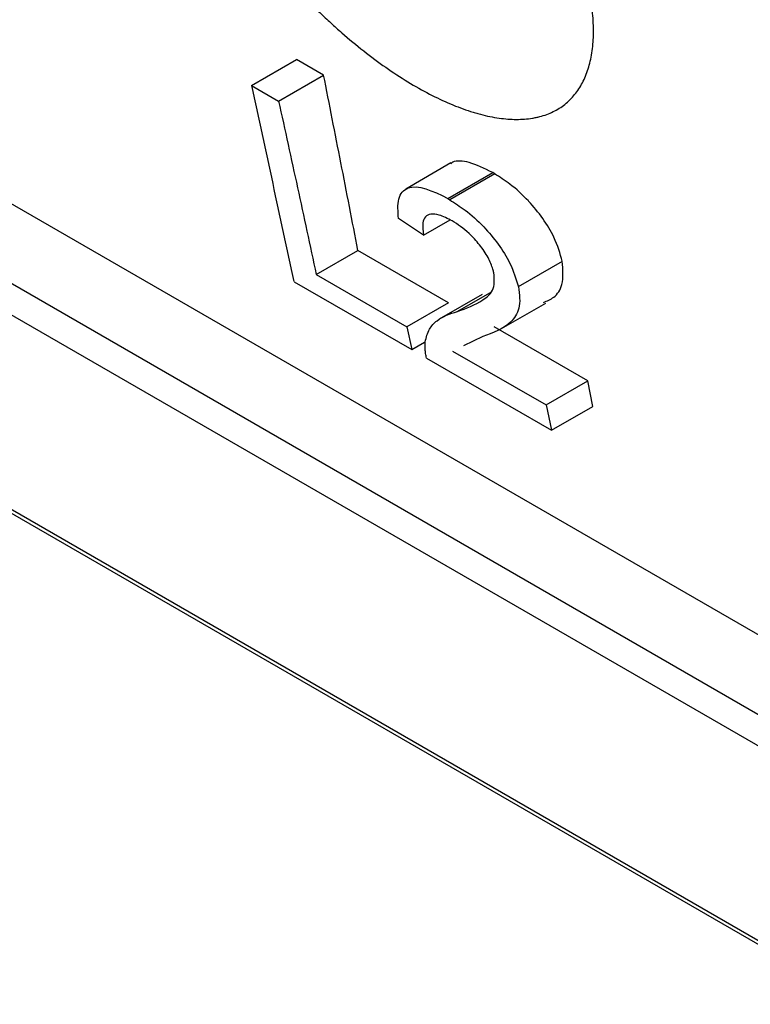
# Model space of a CAD drawing. Header units: millimetres. Extents: x -0.57 to 0.95, y -0.4 to 0.71.
# Tile 218 of 256: x 0.6386 to 0.6511, y 0.2388 to 0.2556. Entities that reach past the tile are written whole.
import ezdxf

# ---------------------------------------------------------------- set-up
doc = ezdxf.new("R2010")
doc.units = ezdxf.units.MM
doc.layers.add('FORMAT', color=7, linetype='Continuous')

msp = doc.modelspace()

# ---------------------------------------------------------------- linework, layer by layer
at = {"layer": 'FORMAT', "color": 7, "linetype": 'Continuous', "lineweight": 25}
for p, q in [((0.755617, 0.184834), (0.6155, 0.265722)), ((0.754433, 0.184151), (0.614317, 0.265039)), ((0.761415, 0.176256), (0.608308, 0.264643)), ((0.608364, 0.264551), (0.761477, 0.176161)), ((0.614109, 0.264626), (0.754225, 0.183739)), ((0.642547, 0.254505), (0.643316, 0.254949)), ((0.643777, 0.254683), (0.643316, 0.254949)), ((0.643008, 0.254239), (0.643777, 0.254683)), ((0.642547, 0.254505), (0.643008, 0.254239)), ((0.645956, 0.253179), (0.645183, 0.252733)), ((0.6459, 0.25257), (0.646669, 0.253014)), ((0.646703, 0.252994), (0.645934, 0.25255)), ((0.646703, 0.252994), (0.646669, 0.253014)), ((0.6459, 0.25257), (0.645934, 0.25255)), ((0.645487, 0.251944), (0.645059, 0.252229)), ((0.645487, 0.251944), (0.645939, 0.252205)), ((0.643651, 0.251271), (0.644365, 0.251683)), ((0.645915, 0.250788), (0.644365, 0.251683)), ((0.647108, 0.251064), (0.64786, 0.251497)), ((0.643651, 0.251271), (0.645202, 0.250376)), ((0.643273, 0.251149), (0.645285, 0.249988)), ((0.646488, 0.250931), (0.645754, 0.250507)), ((0.646064, 0.250639), (0.646629, 0.250964)), ((0.645915, 0.250788), (0.645202, 0.250376)), ((0.646822, 0.250348), (0.647578, 0.250784)), ((0.645202, 0.250376), (0.645285, 0.249988)), ((0.648296, 0.249452), (0.646697, 0.250375)), ((0.645285, 0.249988), (0.645505, 0.250115)), ((0.646499, 0.25021), (0.64617, 0.250053)), ((0.645982, 0.249963), (0.647581, 0.24904)), ((0.645536, 0.249843), (0.647674, 0.248609)), ((0.647581, 0.24904), (0.648296, 0.249452)), ((0.64838, 0.249017), (0.648296, 0.249452)), ((0.647581, 0.24904), (0.647674, 0.248609)), ((0.647674, 0.248609), (0.64838, 0.249017))]:
    msp.add_line(p, q, dxfattribs=at)
for points, knots in [([(0.6408149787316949, 0.260636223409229), (0.6408361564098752, 0.2605147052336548), (0.6408631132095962, 0.2603897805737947), (0.6409122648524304, 0.2601972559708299), (0.6409301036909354, 0.2601322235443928), (0.640968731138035, 0.2600004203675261), (0.6409895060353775, 0.2599336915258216), (0.6410341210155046, 0.2597982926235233), (0.6410578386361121, 0.2597300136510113), (0.641107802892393, 0.2595930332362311), (0.6411340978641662, 0.2595241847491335), (0.6412168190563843, 0.2593167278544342), (0.6412771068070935, 0.2591771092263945), (0.6413751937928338, 0.2589657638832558), (0.641409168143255, 0.2588949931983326), (0.6414796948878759, 0.2587528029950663), (0.6415162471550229, 0.2586813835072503), (0.641591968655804, 0.2585378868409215), (0.6416311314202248, 0.2584658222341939), (0.6416919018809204, 0.258357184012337), (0.6417125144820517, 0.2583208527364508), (0.6417541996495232, 0.2582483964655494), (0.641775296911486, 0.2582122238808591), (0.6418819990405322, 0.2580317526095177), (0.6419713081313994, 0.2578884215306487), (0.6421576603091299, 0.2576038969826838), (0.6422547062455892, 0.2574626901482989), (0.6424061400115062, 0.2572524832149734), (0.6424575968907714, 0.2571826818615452), (0.6425625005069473, 0.2570436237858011), (0.6426159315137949, 0.2569743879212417), (0.642724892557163, 0.2568363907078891), (0.6427803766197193, 0.2567677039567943), (0.6428920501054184, 0.2566325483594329), (0.6429484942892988, 0.2565657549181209), (0.6431192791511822, 0.2563681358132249), (0.6432353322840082, 0.2562397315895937), (0.6434125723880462, 0.2560522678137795), (0.6434721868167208, 0.2559906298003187), (0.6435924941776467, 0.2558690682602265), (0.6436531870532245, 0.2558091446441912), (0.6437756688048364, 0.2556910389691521), (0.6438374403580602, 0.2556328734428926), (0.6439309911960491, 0.2555469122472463), (0.643962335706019, 0.2555184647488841), (0.6440249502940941, 0.2554623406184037), (0.6440562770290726, 0.2554346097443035), (0.644212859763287, 0.2552977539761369), (0.6443382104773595, 0.2551937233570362), (0.6445889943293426, 0.2549964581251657), (0.6447144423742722, 0.2549032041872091), (0.644965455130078, 0.2547275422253), (0.645091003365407, 0.2546451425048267), (0.6453422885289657, 0.2544915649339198), (0.6454658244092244, 0.2544217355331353), (0.6457087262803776, 0.2542955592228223), (0.6458281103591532, 0.2542392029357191), (0.6460627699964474, 0.2541398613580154), (0.6461780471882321, 0.2540968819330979), (0.6463195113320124, 0.2540516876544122), (0.6463476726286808, 0.2540430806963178), (0.646403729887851, 0.2540267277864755), (0.6464316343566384, 0.2540189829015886), (0.6465144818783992, 0.2539971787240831), (0.6465686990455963, 0.2539845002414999), (0.6466751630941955, 0.2539627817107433), (0.6467274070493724, 0.2539537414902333), (0.6468299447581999, 0.2539392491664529), (0.6468802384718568, 0.2539337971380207), (0.6469788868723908, 0.2539264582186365), (0.6470272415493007, 0.2539245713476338), (0.6471220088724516, 0.2539243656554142), (0.6471684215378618, 0.2539260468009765), (0.6472592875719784, 0.2539330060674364), (0.6473037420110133, 0.2539382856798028), (0.6473689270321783, 0.2539489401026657), (0.6473904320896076, 0.253952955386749), (0.6474327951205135, 0.2539618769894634), (0.6474536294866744, 0.2539667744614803), (0.6475561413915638, 0.2539934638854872), (0.6476328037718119, 0.2540217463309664), (0.6477757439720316, 0.2540917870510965), (0.6478420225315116, 0.2541335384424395), (0.6479336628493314, 0.2542062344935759), (0.6479629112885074, 0.2542321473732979), (0.6480187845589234, 0.2542873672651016), (0.648045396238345, 0.254316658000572), (0.6480960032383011, 0.2543787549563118), (0.6481198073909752, 0.2544113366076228), (0.6481643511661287, 0.2544793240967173), (0.6481851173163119, 0.254514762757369), (0.6482429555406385, 0.2546253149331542), (0.6482755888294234, 0.2547046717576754), (0.6483291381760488, 0.254874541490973), (0.6483500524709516, 0.2549650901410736), (0.6483724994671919, 0.2551093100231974), (0.6483784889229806, 0.2551588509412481), (0.6483874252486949, 0.2552607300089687), (0.6483903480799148, 0.2553127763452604), (0.6483945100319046, 0.2554721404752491), (0.6483911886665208, 0.2555829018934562), (0.6483771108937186, 0.2557553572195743), (0.6483708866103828, 0.2558139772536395), (0.64835537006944, 0.2559334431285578), (0.6483460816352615, 0.2559941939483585), (0.6483353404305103, 0.2560555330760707)], [0.0007544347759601, 0.0007544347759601, 0.0007544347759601, 0.0007544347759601, 0.0012760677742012, 0.0012760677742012, 0.0015368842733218, 0.0015368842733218, 0.0017977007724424, 0.0017977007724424, 0.0020585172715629, 0.0020585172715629, 0.0023193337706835, 0.0023193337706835, 0.0028409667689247, 0.0028409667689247, 0.0031017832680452, 0.0031017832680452, 0.0033625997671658, 0.0033625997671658, 0.0036234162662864, 0.0036234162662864, 0.0037538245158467, 0.0037538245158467, 0.003884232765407, 0.003884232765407, 0.0044058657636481, 0.0044058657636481, 0.0049274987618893, 0.0049274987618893, 0.0051883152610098, 0.0051883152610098, 0.0054491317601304, 0.0054491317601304, 0.005709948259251, 0.005709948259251, 0.0059707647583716, 0.0059707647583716, 0.0064923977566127, 0.0064923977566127, 0.0067532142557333, 0.0067532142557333, 0.0070140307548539, 0.0070140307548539, 0.0072748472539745, 0.0072748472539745, 0.0074052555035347, 0.0074052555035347, 0.007535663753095, 0.007535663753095, 0.0080572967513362, 0.0080572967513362, 0.0085789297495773, 0.0085789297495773, 0.0091005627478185, 0.0091005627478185, 0.0096221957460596, 0.0096221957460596, 0.0101438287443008, 0.0101438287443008, 0.0106654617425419, 0.0106654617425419, 0.0107958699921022, 0.0107958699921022, 0.0109262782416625, 0.0109262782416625, 0.0111870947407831, 0.0111870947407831, 0.0114479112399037, 0.0114479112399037, 0.0117087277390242, 0.0117087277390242, 0.0119695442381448, 0.0119695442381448, 0.0122303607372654, 0.0122303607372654, 0.012491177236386, 0.012491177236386, 0.0126215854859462, 0.0126215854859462, 0.0127519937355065, 0.0127519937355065, 0.0132736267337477, 0.0132736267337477, 0.0137952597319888, 0.0137952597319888, 0.0140560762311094, 0.0140560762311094, 0.01431689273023, 0.01431689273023, 0.0145777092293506, 0.0145777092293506, 0.0148385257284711, 0.0148385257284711, 0.0153601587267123, 0.0153601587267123, 0.0158817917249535, 0.0158817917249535, 0.0161426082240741, 0.0161426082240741, 0.0164034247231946, 0.0164034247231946, 0.0169250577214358, 0.0169250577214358, 0.0171858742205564, 0.0171858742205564, 0.0174466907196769, 0.0174466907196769, 0.0174466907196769, 0.0174466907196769]), ([(0.6466691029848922, 0.2530135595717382), (0.6465295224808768, 0.253083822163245), (0.6463286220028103, 0.2531849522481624), (0.6461117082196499, 0.2532151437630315), (0.6459994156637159, 0.2532136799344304), (0.6459653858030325, 0.253173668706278), (0.645955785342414, 0.2531623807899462)], [0, 0, 0, 0, 0.4960884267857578, 0.7140281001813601, 0.9193219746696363, 1, 1, 1, 1]), ([(0.6450587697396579, 0.2522289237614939), (0.6450485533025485, 0.2523497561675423), (0.6450403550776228, 0.2524705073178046), (0.6450896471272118, 0.2526539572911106), (0.6451411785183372, 0.2527212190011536), (0.6453822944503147, 0.2528119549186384), (0.6456401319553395, 0.252711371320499), (0.6459001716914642, 0.2525696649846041)], [0, 0, 0, 0, 0.25, 0.25, 0.5, 0.5, 1, 1, 1, 1]), ([(0.6459337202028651, 0.2525496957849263), (0.6460208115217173, 0.2524939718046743), (0.6461083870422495, 0.2524379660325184), (0.6461963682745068, 0.2523720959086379), (0.6463038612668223, 0.2522916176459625), (0.6464133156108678, 0.2521937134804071), (0.6465146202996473, 0.2520867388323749), (0.6466025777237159, 0.2519938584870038), (0.6466864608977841, 0.2518923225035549), (0.6467616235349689, 0.251789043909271), (0.6468373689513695, 0.2516849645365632), (0.6469063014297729, 0.2515755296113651), (0.6469577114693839, 0.2514707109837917), (0.6470272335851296, 0.251328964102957), (0.6470679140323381, 0.2511948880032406), (0.6471079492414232, 0.2510635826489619)], [0, 0, 0, 0, 0.171184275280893, 0.171184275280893, 0.171184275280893, 0.382815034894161, 0.382815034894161, 0.382815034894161, 0.5656722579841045, 0.5656722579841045, 0.5656722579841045, 0.750633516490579, 0.750633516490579, 0.750633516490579, 1, 1, 1, 1]), ([(0.6459755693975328, 0.252188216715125), (0.6458999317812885, 0.2522275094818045), (0.6458230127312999, 0.2522675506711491), (0.6457540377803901, 0.2522883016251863), (0.6457003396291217, 0.252304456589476), (0.6456511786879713, 0.2523089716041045), (0.645610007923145, 0.2523023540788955), (0.6455728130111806, 0.2522963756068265), (0.6455410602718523, 0.252281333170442), (0.6455178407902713, 0.2522569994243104), (0.6454945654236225, 0.2522326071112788), (0.6454805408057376, 0.2521969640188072), (0.6454758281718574, 0.2521543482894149), (0.6454689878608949, 0.2520924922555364), (0.6454783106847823, 0.2520176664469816), (0.6454872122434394, 0.2519439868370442)], [0, 0, 0, 0, 0.2372679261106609, 0.2372679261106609, 0.2372679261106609, 0.4225398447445, 0.4225398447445, 0.4225398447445, 0.58952357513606, 0.58952357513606, 0.58952357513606, 0.757536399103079, 0.757536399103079, 0.757536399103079, 1, 1, 1, 1]), ([(0.6466897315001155, 0.2513014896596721), (0.6466840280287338, 0.2513211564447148), (0.646678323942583, 0.2513408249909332), (0.6466722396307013, 0.2513606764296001), (0.6466527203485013, 0.2514243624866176), (0.6466274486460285, 0.251492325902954), (0.6465893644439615, 0.2515617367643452), (0.6465496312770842, 0.2516341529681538), (0.6464989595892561, 0.2517084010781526), (0.6464441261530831, 0.2517781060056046), (0.6463892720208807, 0.2518478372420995), (0.6463277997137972, 0.2519150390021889), (0.6462648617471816, 0.2519739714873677), (0.6461704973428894, 0.2520623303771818), (0.6460706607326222, 0.2521294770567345), (0.6459755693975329, 0.252188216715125)], [0, 0, 0, 0, 0.062091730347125, 0.062091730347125, 0.062091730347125, 0.263307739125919, 0.263307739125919, 0.263307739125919, 0.4726210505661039, 0.4726210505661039, 0.4726210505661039, 0.682067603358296, 0.682067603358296, 0.682067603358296, 1, 1, 1, 1]), ([(0.6475385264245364, 0.2507932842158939), (0.6475998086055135, 0.2508191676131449), (0.6477396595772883, 0.2508782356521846), (0.6478875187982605, 0.2510905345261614), (0.6478693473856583, 0.2513548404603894), (0.647859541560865, 0.2514974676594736)], [0, 0, 0, 0, 0.2642084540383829, 0.6029453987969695, 0.9999999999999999, 0.9999999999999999, 0.9999999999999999, 0.9999999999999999]), ([(0.6460643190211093, 0.2506385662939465), (0.6462170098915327, 0.2506953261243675), (0.6463708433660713, 0.2507512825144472), (0.6465662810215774, 0.2508797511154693), (0.6466291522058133, 0.2509252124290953), (0.6467024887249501, 0.2510774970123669), (0.6466968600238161, 0.2511893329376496), (0.6466897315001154, 0.2513014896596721)], [0, 0, 0, 0, 0.5000000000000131, 0.5000000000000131, 0.7500000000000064, 0.7500000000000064, 1, 1, 1, 1]), ([(0.6471079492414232, 0.2510635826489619), (0.6471313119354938, 0.2509258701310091), (0.6471406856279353, 0.2507987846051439), (0.6470909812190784, 0.2505968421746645), (0.6470397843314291, 0.2505204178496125), (0.6468485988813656, 0.2503365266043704), (0.6466719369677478, 0.2502751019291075), (0.6464988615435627, 0.2502104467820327)], [0, 0, 0, 0, 0.25, 0.25, 0.499999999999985, 0.499999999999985, 1, 1, 1, 1]), ([(0.6455162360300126, 0.2501163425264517), (0.6455330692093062, 0.2501954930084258), (0.6455518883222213, 0.2502736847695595), (0.6455872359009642, 0.2503349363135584), (0.6456212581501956, 0.2503938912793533), (0.6456663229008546, 0.2504415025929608), (0.6457174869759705, 0.2504810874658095), (0.6458151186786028, 0.2505566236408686), (0.6459388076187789, 0.250599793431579), (0.6460643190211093, 0.2506385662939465)], [0, 0, 0, 0, 0.263241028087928, 0.263241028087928, 0.263241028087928, 0.516224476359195, 0.516224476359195, 0.516224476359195, 1, 1, 1, 1]), ([(0.6455362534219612, 0.2498428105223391), (0.6455307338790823, 0.2498684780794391), (0.645526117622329, 0.2498936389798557), (0.6455224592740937, 0.2499181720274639), (0.6455188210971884, 0.2499425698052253), (0.6455161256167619, 0.2499663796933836), (0.6455144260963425, 0.2499894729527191), (0.6455111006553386, 0.2500346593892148), (0.6455115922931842, 0.2500772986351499), (0.6455162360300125, 0.2501163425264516)], [0, 0, 0, 0, 0.253489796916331, 0.253489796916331, 0.253489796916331, 0.50558949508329, 0.50558949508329, 0.50558949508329, 1, 1, 1, 1])]:
    msp.add_open_spline(points, degree=3, knots=knots, dxfattribs=at)
for points in [[(0.6443646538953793, 0.2516826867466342), (0.6442675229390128, 0.2521833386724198), (0.6440732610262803, 0.253184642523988), (0.6438759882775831, 0.2541835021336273), (0.6437773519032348, 0.2546829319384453)], [(0.6432731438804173, 0.2511492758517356), (0.6431531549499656, 0.2517093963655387), (0.6429131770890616, 0.2528296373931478), (0.6426693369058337, 0.2539466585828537), (0.6425474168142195, 0.254505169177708)], [(0.6430084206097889, 0.254239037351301), (0.6431163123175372, 0.2537449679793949), (0.6433320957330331, 0.2527568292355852), (0.643544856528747, 0.2517661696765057), (0.6436512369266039, 0.2512708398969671)], [(0.6469645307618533, 0.2528155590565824), (0.6468768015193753, 0.2528815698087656), (0.6467894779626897, 0.2529377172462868), (0.6467026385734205, 0.2529935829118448)], [(0.6472803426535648, 0.2525288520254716), (0.6471798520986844, 0.2526362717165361), (0.6470712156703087, 0.2527346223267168), (0.6469645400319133, 0.2528155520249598)], [(0.6475240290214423, 0.2522292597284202), (0.6474499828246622, 0.2523331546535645), (0.6473672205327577, 0.2524353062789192), (0.6472803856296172, 0.2525288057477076)], [(0.6477159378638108, 0.2519084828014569), (0.6476659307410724, 0.2520140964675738), (0.647598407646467, 0.2521243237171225), (0.6475240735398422, 0.2522291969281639)], [(0.6478595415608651, 0.2514974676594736), (0.6478217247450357, 0.2516300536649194), (0.6477832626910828, 0.2517654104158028), (0.6477159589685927, 0.2519084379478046)]]:
    msp.add_open_spline(points, degree=3, dxfattribs=at)

doc.saveas('drawing.dxf')
